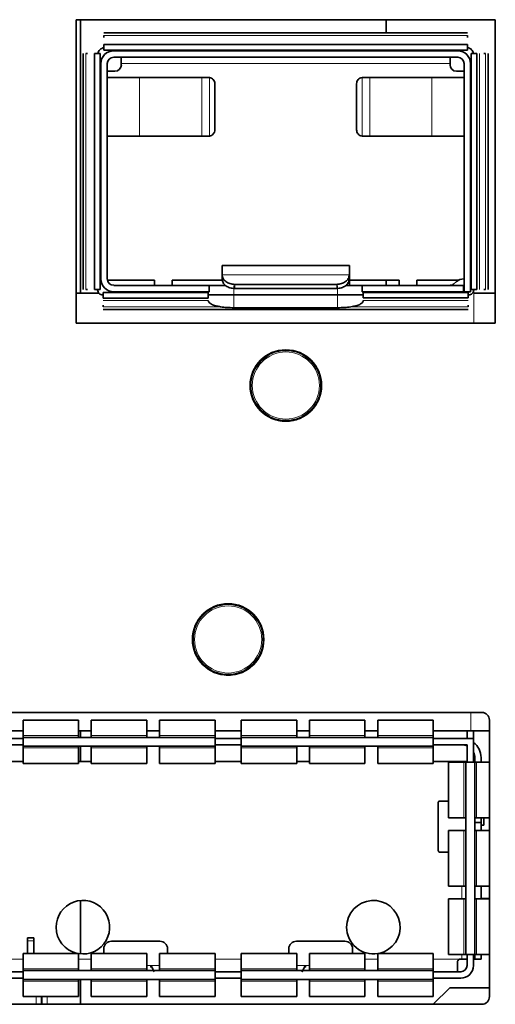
# Model space of a CAD drawing. Header units: millimetres. Extents: x 0 to 1118, y 0 to 864.
# Tile 75 of 91: x 902.42 to 908.64, y 277.15 to 290.03. Entities that reach past the tile are written whole.
import ezdxf

# ---------------------------------------------------------------- set-up
doc = ezdxf.new("R2010")
doc.units = ezdxf.units.MM

msp = doc.modelspace()

# ---------------------------------------------------------------- linework, layer by layer
at = {"color": 7, "linetype": 'Continuous', "lineweight": 35}
for p, q in [((908.642, 290.03), (903.158, 290.03)), ((903.158, 290.03), (903.158, 286.063)), ((903.214, 290.03), (903.214, 286.456)), ((907.214, 290.03), (907.214, 289.856)), ((908.642, 286.063), (908.642, 290.03)), ((908.28, 289.856), (903.521, 289.856)), ((903.521, 289.821), (903.521, 289.799)), ((908.28, 289.821), (908.28, 289.799)), ((908.28, 289.705), (903.521, 289.705)), ((907.214, 289.706), (907.214, 289.705)), ((903.25, 289.586), (903.25, 286.503)), ((903.308, 289.586), (903.286, 289.586)), ((903.401, 289.586), (903.401, 286.503)), ((903.473, 286.503), (903.473, 289.586)), ((908.28, 289.633), (903.521, 289.633)), ((903.65, 289.623), (908.15, 289.623)), ((908.327, 286.503), (908.327, 289.586)), ((908.399, 286.503), (908.399, 289.586)), ((908.493, 289.586), (908.515, 289.586)), ((908.55, 286.503), (908.55, 289.586)), ((903.483, 286.64), (903.483, 289.456)), ((903.567, 289.456), (903.567, 286.64)), ((908.15, 289.54), (903.65, 289.54)), ((903.75, 289.456), (903.75, 289.54)), ((903.75, 289.456), (903.75, 289.44)), ((908.05, 289.456), (908.05, 289.54)), ((908.05, 289.456), (908.05, 289.44)), ((908.233, 286.473), (908.233, 289.456)), ((908.317, 289.456), (908.317, 286.473)), ((903.567, 289.356), (903.667, 289.356)), ((908.133, 289.356), (908.233, 289.356)), ((903.567, 289.276), (903.987, 289.276)), ((904.801, 289.276), (903.987, 289.276)), ((904.89, 289.276), (904.902, 289.276)), ((904.973, 288.59), (904.973, 289.193)), ((906.827, 289.193), (906.827, 288.59)), ((906.899, 289.276), (906.91, 289.276)), ((907.813, 289.276), (907, 289.276)), ((907.813, 289.276), (908.233, 289.276)), ((903.987, 288.506), (903.567, 288.506)), ((904.801, 288.506), (903.987, 288.506)), ((904.902, 288.507), (904.89, 288.506)), ((906.91, 288.506), (906.899, 288.507)), ((907, 288.506), (907.813, 288.506)), ((908.233, 288.506), (907.813, 288.506)), ((906.733, 286.816), (905.067, 286.816)), ((904.183, 286.623), (903.569, 286.623)), ((904.183, 286.556), (904.183, 286.623)), ((905.067, 286.623), (904.417, 286.623)), ((904.417, 286.623), (904.417, 286.556)), ((905.067, 286.642), (905.067, 286.696)), ((905.067, 286.696), (905.067, 286.692)), ((905.067, 286.642), (905.067, 286.638)), ((906.733, 286.692), (906.733, 286.696)), ((906.733, 286.696), (906.733, 286.642)), ((906.733, 286.638), (906.733, 286.642)), ((906.733, 286.556), (906.733, 286.642)), ((907.383, 286.623), (906.733, 286.623)), ((907.214, 286.623), (907.214, 286.556)), ((907.383, 286.556), (907.383, 286.623)), ((908.162, 286.623), (907.617, 286.623)), ((907.617, 286.623), (907.617, 286.556)), ((908.095, 286.572), (908.134, 286.605)), ((908.231, 286.64), (908.233, 286.64)), ((903.308, 286.503), (903.286, 286.503)), ((903.44, 286.496), (903.44, 286.503)), ((903.65, 286.556), (904.9, 286.556)), ((904.9, 286.473), (903.65, 286.473)), ((904.9, 286.556), (904.9, 286.473)), ((905.112, 286.556), (904.9, 286.556)), ((905.233, 286.569), (906.567, 286.569)), ((906.567, 286.515), (905.233, 286.515)), ((906.9, 286.556), (906.69, 286.556)), ((908.227, 286.556), (906.9, 286.556)), ((906.9, 286.556), (906.9, 286.473)), ((908.227, 286.473), (906.9, 286.473)), ((908.227, 286.556), (908.227, 286.473)), ((908.233, 286.556), (908.227, 286.556)), ((908.317, 286.473), (908.233, 286.473)), ((908.493, 286.503), (908.515, 286.503)), ((903.158, 286.456), (903.455, 286.456)), ((903.514, 286.463), (904.888, 286.463)), ((903.514, 286.39), (904.888, 286.39)), ((904.888, 286.356), (904.888, 286.351)), ((905.221, 286.43), (906.579, 286.43)), ((906.913, 286.43), (906.579, 286.43)), ((906.913, 286.463), (908.287, 286.463)), ((906.913, 286.391), (908.287, 286.391)), ((906.913, 286.356), (906.913, 286.351)), ((908.362, 286.456), (908.642, 286.456)), ((903.514, 286.275), (903.514, 286.297)), ((903.514, 286.24), (908.287, 286.24)), ((906.579, 286.264), (905.221, 286.264)), ((908.287, 286.275), (908.287, 286.297)), ((903.158, 286.063), (908.642, 286.063)), ((908.465, 280.971), (901.832, 280.971)), ((903.191, 280.871), (902.464, 280.871)), ((902.464, 280.871), (902.464, 280.669)), ((903.191, 280.669), (903.191, 280.871)), ((904.084, 280.871), (903.357, 280.871)), ((903.357, 280.871), (903.357, 280.669)), ((904.084, 280.669), (904.084, 280.871)), ((904.977, 280.871), (904.251, 280.871)), ((904.251, 280.871), (904.251, 280.669)), ((904.977, 280.669), (904.977, 280.871)), ((906.044, 280.871), (905.317, 280.871)), ((905.317, 280.871), (905.317, 280.669)), ((906.044, 280.669), (906.044, 280.871)), ((906.937, 280.871), (906.211, 280.871)), ((906.211, 280.871), (906.211, 280.669)), ((906.937, 280.669), (906.937, 280.871)), ((907.831, 280.871), (907.104, 280.871)), ((907.104, 280.871), (907.104, 280.669)), ((907.831, 280.669), (907.831, 280.871)), ((908.565, 277.255), (908.565, 280.871)), ((902.464, 280.73), (901.971, 280.73)), ((903.357, 280.73), (903.191, 280.73)), ((903.214, 280.73), (903.214, 280.645)), ((904.251, 280.73), (904.084, 280.73)), ((905.317, 280.73), (904.977, 280.73)), ((906.211, 280.73), (906.044, 280.73)), ((907.104, 280.73), (906.937, 280.73)), ((908.321, 280.73), (907.831, 280.73)), ((908.272, 280.63), (908.272, 280.73)), ((908.565, 280.73), (908.321, 280.73)), ((908.356, 280.73), (908.356, 280.63)), ((902.464, 280.63), (902.106, 280.63)), ((902.464, 280.546), (902.106, 280.546)), ((902.464, 280.669), (902.464, 280.645)), ((902.464, 280.645), (904.977, 280.645)), ((902.464, 280.645), (902.464, 280.531)), ((903.191, 280.645), (903.191, 280.669)), ((903.357, 280.669), (903.357, 280.645)), ((904.084, 280.645), (904.084, 280.669)), ((904.251, 280.669), (904.251, 280.645)), ((904.977, 280.669), (904.977, 280.645)), ((904.977, 280.531), (904.977, 280.645)), ((905.317, 280.63), (904.977, 280.63)), ((905.317, 280.546), (904.977, 280.546)), ((905.317, 280.669), (905.317, 280.645)), ((905.317, 280.645), (905.317, 280.531)), ((905.317, 280.645), (907.831, 280.645)), ((906.044, 280.645), (906.044, 280.669)), ((906.211, 280.669), (906.211, 280.645)), ((906.937, 280.645), (906.937, 280.669)), ((907.104, 280.669), (907.104, 280.645)), ((907.831, 280.669), (907.831, 280.645)), ((907.831, 280.531), (907.831, 280.645)), ((908.356, 280.63), (907.831, 280.63)), ((908.272, 280.546), (907.831, 280.546)), ((908.272, 280.546), (908.272, 280.32)), ((908.356, 280.32), (908.356, 280.63)), ((902.464, 280.531), (904.977, 280.531)), ((902.464, 280.507), (902.464, 280.531)), ((902.464, 280.507), (902.464, 280.305)), ((903.191, 280.507), (903.191, 280.531)), ((903.191, 280.305), (903.191, 280.507)), ((903.214, 280.531), (903.214, 280.33)), ((903.357, 280.531), (903.357, 280.507)), ((903.357, 280.507), (903.357, 280.305)), ((904.084, 280.507), (904.084, 280.531)), ((904.084, 280.305), (904.084, 280.507)), ((904.251, 280.531), (904.251, 280.507)), ((904.251, 280.507), (904.251, 280.305)), ((904.977, 280.531), (904.977, 280.507)), ((904.977, 280.507), (904.977, 280.305)), ((905.317, 280.531), (907.831, 280.531)), ((905.317, 280.507), (905.317, 280.531)), ((905.317, 280.507), (905.317, 280.305)), ((906.044, 280.507), (906.044, 280.531)), ((906.044, 280.305), (906.044, 280.507)), ((906.211, 280.531), (906.211, 280.507)), ((906.211, 280.507), (906.211, 280.305)), ((906.937, 280.507), (906.937, 280.531)), ((906.937, 280.305), (906.937, 280.507)), ((907.104, 280.531), (907.104, 280.507)), ((907.104, 280.507), (907.104, 280.305)), ((907.831, 280.531), (907.831, 280.507)), ((907.831, 280.507), (907.831, 280.305)), ((902.464, 280.33), (902.089, 280.33)), ((902.464, 280.305), (903.191, 280.305)), ((903.357, 280.33), (903.191, 280.33)), ((903.357, 280.305), (904.084, 280.305)), ((904.251, 280.305), (904.977, 280.305)), ((905.317, 280.33), (904.977, 280.33)), ((905.317, 280.305), (906.044, 280.305)), ((906.211, 280.33), (906.044, 280.33)), ((906.211, 280.305), (906.937, 280.305)), ((907.104, 280.305), (907.831, 280.305)), ((908.206, 280.33), (907.831, 280.33)), ((908.031, 280.32), (908.031, 279.593)), ((908.232, 280.32), (908.031, 280.32)), ((908.206, 280.33), (908.272, 280.33)), ((908.232, 280.32), (908.256, 280.32)), ((908.372, 280.32), (908.256, 280.32)), ((908.256, 277.806), (908.256, 280.32)), ((908.372, 280.354), (908.356, 280.354)), ((908.372, 280.32), (908.372, 280.38)), ((908.372, 277.806), (908.372, 280.32)), ((908.372, 280.32), (908.397, 280.32)), ((908.397, 280.32), (908.565, 280.32)), ((908.456, 280.38), (908.456, 280.32)), ((908.031, 279.813), (907.904, 279.813)), ((907.894, 279.19), (907.894, 279.77)), ((908.031, 279.593), (908.232, 279.593)), ((908.232, 279.593), (908.256, 279.593)), ((908.397, 279.593), (908.372, 279.593)), ((908.372, 279.53), (908.456, 279.53)), ((908.397, 279.593), (908.565, 279.593)), ((908.456, 279.593), (908.456, 279.53)), ((908.456, 279.426), (908.456, 279.53)), ((908.492, 279.496), (908.492, 279.593)), ((908.031, 279.426), (908.031, 278.7)), ((908.232, 279.426), (908.031, 279.426)), ((908.256, 279.426), (908.232, 279.426)), ((908.372, 279.426), (908.397, 279.426)), ((908.565, 279.426), (908.397, 279.426)), ((908.456, 279.496), (908.492, 279.496)), ((907.904, 279.146), (908.031, 279.146)), ((908.031, 278.7), (908.232, 278.7)), ((908.232, 278.7), (908.256, 278.7)), ((908.397, 278.7), (908.372, 278.7)), ((908.397, 278.7), (908.565, 278.7)), ((908.456, 278.533), (908.456, 278.7)), ((903.214, 278.512), (903.214, 277.815)), ((908.031, 278.533), (908.031, 277.806)), ((908.232, 278.533), (908.031, 278.533)), ((908.256, 278.533), (908.232, 278.533)), ((908.372, 278.533), (908.397, 278.533)), ((908.565, 278.533), (908.397, 278.533)), ((908.565, 278.538), (908.456, 278.538)), ((902.522, 278.026), (902.606, 278.026)), ((902.522, 277.983), (902.522, 278.026)), ((902.522, 277.821), (902.522, 277.983)), ((902.606, 277.983), (902.606, 278.026)), ((902.606, 277.983), (902.606, 277.821)), ((904.254, 277.98), (903.621, 277.98)), ((906.674, 277.98), (906.041, 277.98)), ((903.521, 277.88), (903.521, 277.821)), ((904.354, 277.821), (904.354, 277.88)), ((905.941, 277.88), (905.941, 277.821)), ((906.774, 277.821), (906.774, 277.88)), ((903.191, 277.821), (902.464, 277.821)), ((902.464, 277.821), (902.464, 277.619)), ((903.191, 277.619), (903.191, 277.821)), ((904.084, 277.821), (903.357, 277.821)), ((903.357, 277.821), (903.357, 277.619)), ((904.084, 277.619), (904.084, 277.821)), ((904.977, 277.821), (904.251, 277.821)), ((904.251, 277.821), (904.251, 277.619)), ((904.977, 277.619), (904.977, 277.821)), ((906.044, 277.821), (905.317, 277.821)), ((905.317, 277.821), (905.317, 277.619)), ((906.044, 277.619), (906.044, 277.821)), ((906.937, 277.821), (906.211, 277.821)), ((906.211, 277.821), (906.211, 277.619)), ((906.937, 277.619), (906.937, 277.821)), ((907.831, 277.821), (907.104, 277.821)), ((907.104, 277.821), (907.104, 277.619)), ((907.831, 277.619), (907.831, 277.821)), ((908.031, 277.806), (908.232, 277.806)), ((908.189, 277.746), (908.206, 277.746)), ((908.206, 277.746), (908.272, 277.746)), ((908.232, 277.806), (908.256, 277.806)), ((908.256, 277.806), (908.372, 277.806)), ((908.272, 277.806), (908.272, 277.663)), ((908.356, 277.663), (908.356, 277.806)), ((908.356, 277.746), (908.372, 277.746)), ((908.397, 277.806), (908.372, 277.806)), ((908.372, 277.746), (908.372, 277.806)), ((908.372, 277.746), (908.456, 277.746)), ((908.397, 277.806), (908.565, 277.806)), ((908.456, 277.746), (908.456, 277.806)), ((902.464, 277.619), (902.464, 277.595)), ((902.464, 277.595), (904.977, 277.595)), ((902.464, 277.595), (902.464, 277.481)), ((903.191, 277.595), (903.191, 277.619)), ((903.357, 277.619), (903.357, 277.595)), ((904.084, 277.595), (904.084, 277.619)), ((904.251, 277.619), (904.251, 277.595)), ((904.977, 277.619), (904.977, 277.595)), ((904.977, 277.481), (904.977, 277.595)), ((905.317, 277.619), (905.317, 277.595)), ((905.317, 277.595), (905.317, 277.481)), ((905.317, 277.595), (907.831, 277.595)), ((906.044, 277.595), (906.044, 277.619)), ((906.211, 277.619), (906.211, 277.595)), ((906.937, 277.595), (906.937, 277.619)), ((907.104, 277.619), (907.104, 277.595)), ((907.831, 277.619), (907.831, 277.595)), ((907.831, 277.481), (907.831, 277.595)), ((908.146, 277.703), (908.146, 277.586)), ((902.106, 277.58), (902.464, 277.58)), ((902.106, 277.496), (902.464, 277.496)), ((902.464, 277.481), (904.977, 277.481)), ((902.464, 277.457), (902.464, 277.481)), ((902.464, 277.457), (902.464, 277.255)), ((903.191, 277.481), (903.191, 277.457)), ((903.191, 277.255), (903.191, 277.457)), ((903.214, 277.481), (903.214, 277.155)), ((903.357, 277.457), (903.357, 277.481)), ((903.357, 277.457), (903.357, 277.255)), ((904.084, 277.481), (904.084, 277.457)), ((904.084, 277.255), (904.084, 277.457)), ((904.251, 277.457), (904.251, 277.481)), ((904.251, 277.457), (904.251, 277.255)), ((904.977, 277.58), (905.317, 277.58)), ((904.977, 277.496), (905.317, 277.496)), ((904.977, 277.481), (904.977, 277.457)), ((904.977, 277.457), (904.977, 277.255)), ((905.317, 277.481), (907.831, 277.481)), ((905.317, 277.457), (905.317, 277.481)), ((905.317, 277.457), (905.317, 277.255)), ((906.044, 277.481), (906.044, 277.457)), ((906.044, 277.255), (906.044, 277.457)), ((906.211, 277.457), (906.211, 277.481)), ((906.211, 277.457), (906.211, 277.255)), ((906.937, 277.481), (906.937, 277.457)), ((906.937, 277.255), (906.937, 277.457)), ((907.104, 277.457), (907.104, 277.481)), ((907.104, 277.457), (907.104, 277.255)), ((907.831, 277.58), (908.189, 277.58)), ((907.831, 277.496), (908.189, 277.496)), ((907.831, 277.481), (907.831, 277.457)), ((907.831, 277.457), (907.831, 277.255)), ((907.831, 277.155), (908.048, 277.371)), ((908.048, 277.371), (908.565, 277.371)), ((902.464, 277.255), (903.191, 277.255)), ((903.357, 277.255), (904.084, 277.255)), ((904.251, 277.255), (904.977, 277.255)), ((905.317, 277.255), (906.044, 277.255)), ((906.211, 277.255), (906.937, 277.255)), ((907.104, 277.255), (907.831, 277.255)), ((901.832, 277.155), (908.465, 277.155))]:
    msp.add_line(p, q, dxfattribs=at)
at = {"color": 7, "linetype": 'Continuous', "lineweight": 18}
for p, q in [((908.28, 289.821), (903.521, 289.821)), ((903.286, 286.503), (903.286, 289.586)), ((908.434, 289.586), (908.434, 286.503)), ((908.515, 286.503), (908.515, 289.586)), ((908.05, 289.456), (903.75, 289.456)), ((903.987, 289.276), (903.987, 288.506)), ((904.801, 288.506), (904.801, 289.276)), ((904.902, 288.507), (904.902, 289.276)), ((906.899, 289.276), (906.899, 288.507)), ((907, 289.276), (907, 288.506)), ((907.813, 288.506), (907.813, 289.276)), ((905.067, 286.692), (906.733, 286.692)), ((905.221, 286.556), (905.221, 286.43)), ((905.233, 286.515), (905.233, 286.569)), ((906.567, 286.569), (906.567, 286.515)), ((906.579, 286.43), (906.579, 286.556)), ((904.888, 286.356), (903.514, 286.356)), ((905.221, 286.264), (905.221, 286.43)), ((906.579, 286.43), (906.579, 286.264)), ((908.287, 286.356), (906.913, 286.356)), ((908.362, 286.063), (908.362, 286.456)), ((905.049, 286.275), (903.514, 286.275)), ((908.287, 286.275), (906.751, 286.275)), ((905.62, 285.618), (905.62, 285.618)), ((905.647, 285.637), (905.649, 285.631)), ((905.695, 285.658), (905.69, 285.662)), ((905.72, 285.676), (905.72, 285.676)), ((906.368, 285.271), (906.362, 285.273)), ((906.362, 285.22), (906.368, 285.221)), ((906.365, 285.304), (906.365, 285.304)), ((906.365, 285.188), (906.365, 285.188)), ((905.62, 284.874), (905.62, 284.874)), ((905.649, 284.861), (905.647, 284.855)), ((905.69, 284.83), (905.695, 284.835)), ((905.72, 284.816), (905.72, 284.816)), ((904.965, 282.356), (904.965, 282.356)), ((904.865, 282.299), (904.865, 282.298)), ((904.892, 282.318), (904.894, 282.312)), ((904.94, 282.338), (904.935, 282.343)), ((905.61, 281.984), (905.61, 281.984)), ((905.613, 281.951), (905.607, 281.953)), ((905.607, 281.9), (905.613, 281.902)), ((905.61, 281.869), (905.61, 281.869)), ((904.865, 281.554), (904.865, 281.555)), ((904.894, 281.541), (904.892, 281.535)), ((904.935, 281.51), (904.94, 281.515)), ((904.965, 281.497), (904.965, 281.497)), ((908.321, 280.73), (908.321, 280.971)), ((902.464, 280.669), (903.191, 280.669)), ((903.357, 280.669), (904.084, 280.669)), ((904.251, 280.669), (904.977, 280.669)), ((905.317, 280.669), (906.044, 280.669)), ((906.211, 280.669), (906.937, 280.669)), ((907.104, 280.669), (907.831, 280.669)), ((903.191, 280.507), (902.464, 280.507)), ((904.084, 280.507), (903.357, 280.507)), ((904.977, 280.507), (904.251, 280.507)), ((906.044, 280.507), (905.317, 280.507)), ((906.937, 280.507), (906.211, 280.507)), ((907.831, 280.507), (907.104, 280.507)), ((908.206, 280.32), (908.206, 280.33)), ((908.232, 279.593), (908.232, 280.32)), ((908.397, 280.32), (908.397, 279.593)), ((908.232, 278.7), (908.232, 279.426)), ((908.397, 279.426), (908.397, 278.7)), ((908.206, 278.533), (908.206, 278.7)), ((908.232, 277.806), (908.232, 278.533)), ((908.397, 278.533), (908.397, 277.806)), ((902.522, 277.983), (902.606, 277.983)), ((902.106, 277.746), (902.464, 277.746)), ((903.191, 277.746), (903.357, 277.746)), ((904.977, 277.746), (905.317, 277.746)), ((906.937, 277.746), (907.104, 277.746)), ((907.831, 277.746), (908.189, 277.746)), ((908.206, 277.746), (908.206, 277.806)), ((902.464, 277.619), (903.191, 277.619)), ((903.357, 277.619), (904.084, 277.619)), ((904.251, 277.663), (904.084, 277.663)), ((904.251, 277.619), (904.977, 277.619)), ((905.317, 277.619), (906.044, 277.619)), ((906.211, 277.663), (906.044, 277.663)), ((906.211, 277.619), (906.937, 277.619)), ((907.104, 277.619), (907.831, 277.619)), ((903.191, 277.457), (902.464, 277.457)), ((904.084, 277.457), (903.357, 277.457)), ((904.977, 277.457), (904.251, 277.457)), ((906.044, 277.457), (905.317, 277.457)), ((906.937, 277.457), (906.211, 277.457)), ((907.831, 277.457), (907.104, 277.457)), ((902.634, 277.255), (902.634, 277.155)), ((902.701, 277.155), (902.701, 277.255)), ((902.713, 277.255), (902.713, 277.155)), ((902.78, 277.155), (902.78, 277.255))]:
    msp.add_line(p, q, dxfattribs=at)
at = {"color": 7, "linetype": 'Continuous', "lineweight": 18, "flags": 128}
for points in [[(905.623, 285.62), (905.622, 285.62), (905.62, 285.618)], [(905.72, 285.676), (905.718, 285.675), (905.718, 285.675)], [(906.365, 285.304), (906.365, 285.302), (906.365, 285.301)], [(906.365, 285.188), (906.365, 285.191), (906.365, 285.191)], [(905.623, 284.872), (905.622, 284.873), (905.62, 284.874)], [(905.718, 284.817), (905.718, 284.817), (905.72, 284.816)], [(904.965, 282.356), (904.963, 282.355), (904.963, 282.355)], [(904.868, 282.3), (904.867, 282.3), (904.865, 282.298)], [(905.61, 281.984), (905.61, 281.982), (905.61, 281.981)], [(905.61, 281.869), (905.61, 281.871), (905.61, 281.872)], [(904.868, 281.553), (904.867, 281.553), (904.865, 281.555)], [(904.963, 281.498), (904.963, 281.498), (904.965, 281.497)]]:
    msp.add_lwpolyline(points, dxfattribs=at)
at = {"color": 7, "linetype": 'Continuous', "lineweight": 35, "flags": 128}
msp.add_lwpolyline([(902.464, 277.584), (902.455, 277.581), (902.439, 277.58)], dxfattribs=at)
at = {"color": 7, "linetype": 'Continuous', "lineweight": 35}
for centre in [(905.902, 285.246), (905.147, 281.926)]:
    msp.add_circle(centre, 0.467, dxfattribs=at)
at = {"color": 7, "linetype": 'Continuous', "lineweight": 18}
for centre, radius in [((905.902, 285.246), 0.455), ((905.902, 285.246), 0.439), ((905.147, 281.926), 0.455), ((905.147, 281.926), 0.439)]:
    msp.add_circle(centre, radius, dxfattribs=at)
at = {"color": 7, "linetype": 'Continuous', "lineweight": 35}
for centre, radius, start, end in [((903.65, 289.456), 0.167, 90, 180), ((908.15, 289.456), 0.167, 0, 90), ((903.65, 289.456), 0.0833, 90, 180), ((903.667, 289.44), 0.0833, 270, 0), ((908.133, 289.44), 0.0833, 180, 270), ((908.15, 289.456), 0.0833, 0, 90), ((903.65, 286.64), 0.167, 180, 270), ((903.65, 286.64), 0.0833, 180, 270), ((908.231, 286.49), 0.15, 90, 130), ((908.053, 286.623), 0.0667, 270, 310), ((905.902, 285.246), 0.466, 247.117, 352.883), ((905.147, 281.926), 0.466, 247.117, 352.883), ((908.465, 280.871), 0.1, 0, 90), ((908.206, 280.38), 0.167, 66.4218, 90), ((908.206, 280.38), 0.25, 0, 53.1301), ((908.206, 280.38), 0.167, 0, 25.8419), ((907.949, 279.78), 0.0562, 143.9899, 190.5357), ((907.949, 279.18), 0.0562, 169.4643, 216.0101), ((903.247, 278.163), 0.35, 260.6825, 180), ((907.047, 278.163), 0.35, 282.5279, 180), ((903.247, 278.163), 0.35, 180, 257.4721), ((907.047, 278.163), 0.35, 180, 279.3175), ((903.621, 277.88), 0.1, 90, 180), ((904.254, 277.88), 0.1, 0, 90), ((906.041, 277.88), 0.1, 90, 180), ((906.674, 277.88), 0.1, 360, 90), ((908.189, 277.663), 0.167, 270, 0), ((908.189, 277.663), 0.0833, 270, 0), ((908.465, 277.255), 0.1, 270, 0)]:
    msp.add_arc(centre, radius, start, end, dxfattribs=at)
at = {"color": 7, "linetype": 'Continuous', "lineweight": 18}
for centre, radius, start, end in [((905.902, 285.246), 0.466, 7.117, 112.883), ((905.902, 285.246), 0.466, 127.117, 232.883), ((905.08, 284.123), 1.59, 69.8274, 70.135), ((905.618, 285.629), 0.0167, 306.5519, 2.0552), ((905.652, 285.633), 0.00381, 212.0946, 250.8518), ((905.691, 285.656), 0.00381, 349.1482, 27.9054), ((905.712, 285.683), 0.0167, 237.9454, 293.448), ((905.34, 286.52), 1.59, 309.8274, 310.135), ((906.375, 285.3), 0.0167, 186.552, 242.0549), ((906.375, 285.192), 0.0167, 117.945, 173.448), ((906.362, 285.269), 0.00381, 92.0946, 130.8518), ((906.362, 285.224), 0.00381, 229.1482, 267.9054), ((905.078, 286.376), 1.596, 289.8656, 290.172), ((905.618, 284.864), 0.0167, 357.9459, 53.4481), ((905.652, 284.859), 0.00381, 109.1482, 147.9054), ((905.691, 284.836), 0.00381, 332.0946, 10.8518), ((905.712, 284.81), 0.0167, 66.5519, 122.0558), ((904.957, 282.363), 0.0167, 237.9454, 293.448), ((905.147, 281.926), 0.466, 7.117, 112.883), ((905.147, 281.926), 0.466, 127.117, 232.883), ((904.325, 280.803), 1.59, 69.8274, 70.135), ((904.863, 282.309), 0.0167, 306.5519, 2.0552), ((904.897, 282.314), 0.00381, 212.0946, 250.8518), ((904.936, 282.336), 0.00381, 349.1482, 27.9054), ((904.585, 283.2), 1.59, 309.8274, 310.135), ((905.62, 281.981), 0.0167, 186.552, 242.0549), ((905.62, 281.872), 0.0167, 117.945, 173.448), ((905.607, 281.949), 0.00381, 92.0946, 130.8518), ((905.607, 281.904), 0.00381, 229.1482, 267.9054), ((904.323, 283.056), 1.596, 289.8656, 290.172), ((904.863, 281.544), 0.0167, 357.9448, 53.4481), ((904.897, 281.539), 0.00381, 109.1482, 147.9054), ((904.936, 281.517), 0.00381, 332.0946, 10.8518), ((904.957, 281.49), 0.0167, 66.5519, 122.055)]:
    msp.add_arc(centre, radius, start, end, dxfattribs=at)
for centre, major_axis, start_param, end_param in [((905.902, 285.245), (-0.231, 0.4), 6.225992, 6.340379), ((905.901, 285.246), (0.462, 0), 6.225992, 6.340379), ((905.902, 285.247), (0.231, 0.4), 3.084399, 3.198786), ((905.147, 281.926), (-0.231, 0.4), 6.225992, 6.340379), ((905.146, 281.926), (0.462, 0), 6.225992, 6.340379), ((905.147, 281.927), (0.231, 0.4), 3.084399, 3.198786)]:
    msp.add_ellipse(centre, major_axis=major_axis, ratio=0.999578, start_param=start_param, end_param=end_param, dxfattribs=at)
at = {"color": 7, "linetype": 'Continuous', "lineweight": 35}
for points in [[(903.521, 289.705), (903.521, 289.705), (903.521, 289.704), (903.521, 289.695), (903.521, 289.683), (903.521, 289.669), (903.521, 289.655), (903.521, 289.643), (903.521, 289.635), (903.521, 289.634), (903.521, 289.633)], [(908.28, 289.705), (908.28, 289.705), (908.28, 289.704), (908.28, 289.695), (908.28, 289.683), (908.28, 289.669), (908.28, 289.655), (908.28, 289.643), (908.28, 289.635), (908.28, 289.634), (908.28, 289.633)], [(903.473, 289.586), (903.473, 289.586), (903.472, 289.586), (903.464, 289.586), (903.452, 289.586), (903.437, 289.586), (903.423, 289.586), (903.411, 289.586), (903.403, 289.586), (903.402, 289.586), (903.401, 289.586)], [(903.442, 289.586), (903.445, 289.595), (903.45, 289.614), (903.469, 289.638), (903.492, 289.656), (903.511, 289.662), (903.521, 289.665)], [(908.28, 289.665), (908.289, 289.662), (908.308, 289.656), (908.332, 289.638), (908.35, 289.614), (908.356, 289.595), (908.358, 289.586)], [(908.327, 289.586), (908.327, 289.586), (908.328, 289.586), (908.337, 289.586), (908.349, 289.586), (908.363, 289.586), (908.377, 289.586), (908.389, 289.586), (908.397, 289.586), (908.398, 289.586), (908.399, 289.586)], [(904.89, 289.276), (904.882, 289.276), (904.866, 289.276), (904.842, 289.276), (904.82, 289.276), (904.807, 289.276), (904.801, 289.276)], [(904.973, 289.193), (904.972, 289.203), (904.97, 289.223), (904.954, 289.249), (904.931, 289.268), (904.911, 289.273), (904.902, 289.276)], [(906.899, 289.276), (906.889, 289.273), (906.87, 289.268), (906.846, 289.249), (906.83, 289.223), (906.828, 289.203), (906.827, 289.193)], [(907, 289.276), (906.993, 289.276), (906.981, 289.276), (906.958, 289.276), (906.935, 289.276), (906.918, 289.276), (906.91, 289.276)], [(904.902, 288.507), (904.911, 288.51), (904.931, 288.515), (904.954, 288.534), (904.97, 288.56), (904.972, 288.58), (904.973, 288.59)], [(906.827, 288.59), (906.828, 288.58), (906.83, 288.56), (906.846, 288.534), (906.87, 288.515), (906.889, 288.51), (906.899, 288.507)], [(904.801, 288.506), (904.807, 288.506), (904.82, 288.506), (904.842, 288.506), (904.866, 288.506), (904.882, 288.506), (904.89, 288.506)], [(906.91, 288.506), (906.918, 288.506), (906.935, 288.506), (906.958, 288.506), (906.981, 288.506), (906.993, 288.506), (907, 288.506)], [(905.067, 286.696), (905.067, 286.714), (905.067, 286.75), (905.067, 286.787), (905.067, 286.812), (905.067, 286.815), (905.067, 286.816)], [(906.733, 286.816), (906.733, 286.815), (906.733, 286.812), (906.733, 286.787), (906.733, 286.75), (906.733, 286.714), (906.733, 286.696)], [(905.233, 286.569), (905.212, 286.571), (905.169, 286.574), (905.115, 286.603), (905.076, 286.643), (905.07, 286.676), (905.067, 286.692)], [(905.067, 286.638), (905.07, 286.622), (905.076, 286.59), (905.115, 286.549), (905.169, 286.521), (905.212, 286.517), (905.233, 286.515)], [(906.733, 286.692), (906.73, 286.676), (906.724, 286.643), (906.685, 286.603), (906.631, 286.574), (906.588, 286.571), (906.567, 286.569)], [(906.567, 286.515), (906.588, 286.517), (906.631, 286.521), (906.685, 286.549), (906.724, 286.59), (906.73, 286.622), (906.733, 286.638)], [(903.401, 286.503), (903.402, 286.503), (903.403, 286.503), (903.411, 286.503), (903.423, 286.503), (903.437, 286.503), (903.452, 286.503), (903.464, 286.503), (903.472, 286.503), (903.473, 286.503), (903.473, 286.503)], [(903.507, 286.43), (903.498, 286.431), (903.481, 286.433), (903.459, 286.448), (903.443, 286.47), (903.441, 286.488), (903.44, 286.496)], [(908.36, 286.496), (908.359, 286.488), (908.357, 286.47), (908.342, 286.448), (908.32, 286.433), (908.302, 286.431), (908.293, 286.43)], [(908.327, 286.503), (908.327, 286.503), (908.328, 286.503), (908.337, 286.503), (908.349, 286.503), (908.363, 286.503), (908.377, 286.503), (908.389, 286.503), (908.397, 286.503), (908.398, 286.503), (908.399, 286.503)], [(903.514, 286.462), (903.514, 286.461), (903.514, 286.46), (903.514, 286.452), (903.514, 286.44), (903.514, 286.426), (903.514, 286.412), (903.514, 286.4), (903.514, 286.391), (903.514, 286.39), (903.514, 286.39)], [(904.888, 286.39), (904.888, 286.39), (904.888, 286.391), (904.888, 286.4), (904.888, 286.412), (904.888, 286.426), (904.888, 286.44), (904.888, 286.452), (904.888, 286.46), (904.888, 286.461), (904.888, 286.462)], [(905.221, 286.43), (905.177, 286.43), (905.09, 286.43), (904.98, 286.43), (904.903, 286.43), (904.893, 286.43), (904.888, 286.43)], [(906.913, 286.391), (906.913, 286.392), (906.913, 286.393), (906.913, 286.401), (906.913, 286.413), (906.913, 286.427), (906.913, 286.441), (906.913, 286.453), (906.913, 286.462), (906.913, 286.463), (906.913, 286.463)], [(908.287, 286.391), (908.287, 286.392), (908.287, 286.393), (908.287, 286.401), (908.287, 286.413), (908.287, 286.427), (908.287, 286.441), (908.287, 286.453), (908.287, 286.462), (908.287, 286.463), (908.287, 286.463)]]:
    msp.add_open_spline(points, degree=3, dxfattribs=at)
for points, knots in [([(904.888, 286.351), (904.891, 286.343), (904.895, 286.328), (904.931, 286.306), (904.979, 286.288), (905.027, 286.28), (905.049, 286.275)], [0, 0, 0, 0, 0.291222, 0.5005, 0.762069, 1, 1, 1, 1]), ([(906.579, 286.43), (906.624, 286.43), (906.703, 286.43), (906.765, 286.43), (906.793, 286.43)], [0, 0, 0, 0, 0.556786, 1, 1, 1, 1]), ([(906.913, 286.351), (906.911, 286.344), (906.907, 286.329), (906.873, 286.307), (906.822, 286.289), (906.775, 286.28), (906.751, 286.275)], [0, 0, 0, 0, 0.250679, 0.500526, 0.750653, 1, 1, 1, 1]), ([(905.221, 286.264), (905.191, 286.264), (905.13, 286.265), (905.076, 286.272), (905.049, 286.275)], [0, 0, 0, 0, 0.501009, 1, 1, 1, 1]), ([(906.751, 286.275), (906.724, 286.272), (906.67, 286.265), (906.61, 286.264), (906.579, 286.264)], [0, 0, 0, 0, 0.499, 1, 1, 1, 1]), ([(908.146, 277.703), (908.146, 277.708), (908.147, 277.717), (908.154, 277.73), (908.165, 277.74), (908.177, 277.746), (908.186, 277.746), (908.189, 277.746)], [0, 0, 0, 0, 0.212638, 0.425477, 0.634657, 0.845311, 1, 1, 1, 1]), ([(904.141, 277.663), (904.144, 277.656), (904.15, 277.643), (904.159, 277.622), (904.167, 277.605), (904.173, 277.592), (904.176, 277.585), (904.178, 277.581), (904.179, 277.58), (904.179, 277.58)], [0, 0, 0, 0, 0.166357, 0.310151, 0.529567, 0.654203, 0.773708, 0.888731, 1, 1, 1, 1]), ([(906.116, 277.58), (906.117, 277.581), (906.117, 277.583), (906.122, 277.592), (906.127, 277.605), (906.136, 277.622), (906.145, 277.643), (906.151, 277.656), (906.154, 277.663)], [0, 0, 0, 0, 0.222717, 0.340777, 0.463797, 0.685915, 0.831523, 1, 1, 1, 1]), ([(908.146, 277.586), (908.146, 277.584), (908.147, 277.582), (908.154, 277.581), (908.165, 277.58), (908.177, 277.58), (908.186, 277.58), (908.189, 277.58)], [0, 0, 0, 0, 0.212638, 0.425477, 0.634657, 0.845311, 1, 1, 1, 1])]:
    msp.add_open_spline(points, degree=3, knots=knots, dxfattribs=at)
at = {"color": 7, "linetype": 'Continuous', "lineweight": 18}
for points, knots in [([(905.651, 285.63), (905.649, 285.629), (905.646, 285.626), (905.64, 285.623), (905.635, 285.619), (905.63, 285.616), (905.629, 285.615), (905.628, 285.615), (905.628, 285.615)], [0, 0, 0, 0, 0.106203, 0.213089, 0.349307, 0.572631, 0.997278, 1, 1, 1, 1]), ([(905.701, 285.671), (905.702, 285.669), (905.703, 285.667), (905.703, 285.664), (905.701, 285.662), (905.699, 285.66), (905.698, 285.659), (905.697, 285.659), (905.696, 285.658), (905.695, 285.658), (905.695, 285.658)], [0, 0, 0, 0, 0.481674, 0.669596, 0.834049, 0.880384, 0.911463, 0.948744, 0.981439, 1, 1, 1, 1]), ([(905.719, 285.667), (905.719, 285.667), (905.718, 285.667), (905.713, 285.664), (905.708, 285.662), (905.702, 285.659), (905.698, 285.657), (905.695, 285.656), (905.695, 285.655)], [0, 0, 0, 0, 0.418026, 0.594815, 0.771695, 0.873161, 0.974276, 1, 1, 1, 1]), ([(906.358, 285.194), (906.358, 285.194), (906.358, 285.195), (906.358, 285.201), (906.359, 285.206), (906.359, 285.213), (906.359, 285.218), (906.36, 285.22), (906.36, 285.221)], [0, 0, 0, 0, 0.4180259, 0.5948154, 0.7716952, 0.8731613, 0.9742761, 1, 1, 1, 1]), ([(906.36, 285.221), (906.36, 285.232), (906.361, 285.249), (906.36, 285.266), (906.36, 285.272)], [0, 0, 0, 0, 0.655623, 1, 1, 1, 1]), ([(905.635, 284.859), (905.635, 284.861), (905.636, 284.864), (905.64, 284.865), (905.642, 284.865), (905.644, 284.864), (905.646, 284.863), (905.647, 284.862), (905.648, 284.862), (905.649, 284.861), (905.649, 284.861)], [0, 0, 0, 0, 0.481674, 0.669596, 0.834049, 0.880384, 0.911463, 0.948744, 0.981439, 1, 1, 1, 1]), ([(905.651, 284.863), (905.66, 284.857), (905.675, 284.848), (905.69, 284.84), (905.695, 284.837)], [0, 0, 0, 0, 0.655623, 1, 1, 1, 1]), ([(905.695, 284.837), (905.697, 284.836), (905.701, 284.834), (905.707, 284.831), (905.712, 284.829), (905.718, 284.826), (905.719, 284.825), (905.719, 284.825), (905.719, 284.825)], [0, 0, 0, 0, 0.106203, 0.213089, 0.349307, 0.572631, 0.997278, 1, 1, 1, 1]), ([(904.946, 282.351), (904.947, 282.35), (904.948, 282.348), (904.948, 282.344), (904.946, 282.342), (904.944, 282.341), (904.943, 282.34), (904.942, 282.339), (904.941, 282.338), (904.94, 282.338), (904.94, 282.338)], [0, 0, 0, 0, 0.481674, 0.669596, 0.834049, 0.880384, 0.911463, 0.948744, 0.981439, 1, 1, 1, 1]), ([(904.896, 282.31), (904.894, 282.309), (904.891, 282.307), (904.885, 282.303), (904.88, 282.3), (904.875, 282.296), (904.874, 282.295), (904.873, 282.295), (904.873, 282.295)], [0, 0, 0, 0, 0.106203, 0.213089, 0.349307, 0.572631, 0.997278, 1, 1, 1, 1]), ([(904.964, 282.348), (904.964, 282.347), (904.963, 282.347), (904.958, 282.344), (904.953, 282.342), (904.947, 282.339), (904.943, 282.337), (904.94, 282.336), (904.94, 282.336)], [0, 0, 0, 0, 0.418026, 0.594815, 0.771695, 0.873161, 0.974276, 1, 1, 1, 1]), ([(905.603, 281.874), (905.603, 281.875), (905.603, 281.876), (905.603, 281.881), (905.604, 281.887), (905.604, 281.893), (905.604, 281.898), (905.605, 281.901), (905.605, 281.901)], [0, 0, 0, 0, 0.4180259, 0.5948154, 0.7716952, 0.8731613, 0.9742761, 1, 1, 1, 1]), ([(905.605, 281.901), (905.605, 281.912), (905.606, 281.929), (905.605, 281.946), (905.605, 281.952)], [0, 0, 0, 0, 0.655623, 1, 1, 1, 1]), ([(904.88, 281.54), (904.88, 281.542), (904.881, 281.544), (904.885, 281.545), (904.887, 281.545), (904.889, 281.544), (904.891, 281.544), (904.892, 281.543), (904.893, 281.542), (904.894, 281.541), (904.894, 281.541)], [0, 0, 0, 0, 0.481674, 0.669596, 0.834049, 0.880384, 0.911463, 0.948744, 0.981439, 1, 1, 1, 1]), ([(904.896, 281.543), (904.905, 281.537), (904.92, 281.528), (904.935, 281.52), (904.94, 281.517)], [0, 0, 0, 0, 0.655623, 1, 1, 1, 1]), ([(904.94, 281.517), (904.942, 281.516), (904.946, 281.514), (904.952, 281.512), (904.957, 281.509), (904.963, 281.506), (904.964, 281.505), (904.964, 281.505), (904.964, 281.505)], [0, 0, 0, 0, 0.106203, 0.213089, 0.349307, 0.572631, 0.997278, 1, 1, 1, 1]), ([(904.13, 277.657), (904.131, 277.653), (904.132, 277.646), (904.135, 277.641), (904.136, 277.638)], [0, 0, 0, 0, 0.515573, 1, 1, 1, 1]), ([(906.159, 277.638), (906.16, 277.641), (906.163, 277.646), (906.164, 277.653), (906.165, 277.657)], [0, 0, 0, 0, 0.48443, 1, 1, 1, 1])]:
    msp.add_open_spline(points, degree=3, knots=knots, dxfattribs=at)

doc.saveas('drawing.dxf')
